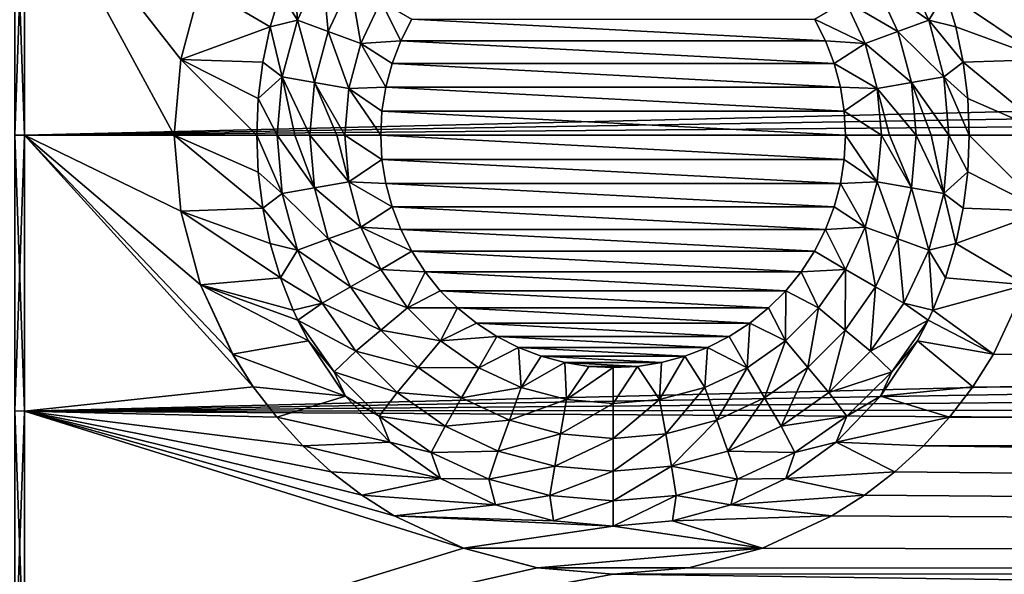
# Model space of a CAD drawing. Header units: metres. Extents: x -147 to 182, y -23 to 81.
# Tile 20 of 212: x -113 to -103, y -4 to 1. Entities that reach past the tile are written whole.
import ezdxf

# ---------------------------------------------------------------- set-up
doc = ezdxf.new("R2010")
doc.units = ezdxf.units.M
doc.layers.add('solid_ORA153_SW0001', color=7, linetype='CONTINUOUS')

msp = doc.modelspace()

# ---------------------------------------------------------------- linework, layer by layer
at = {"layer": 'solid_ORA153_SW0001'}
for points in [[(-112.792435, 2.668442, -22.829985), (-112.699997, 2.670137, -22.844482), (-112.699997, 0, -23)], [(-112.792435, 0, 22.985405), (-112.699997, 0, 23), (-112.699997, 2.670137, 22.844482)], [(-112.792435, 2.668442, 22.829985), (-112.792435, 0, 22.985405), (-112.699997, 2.670137, 22.844482)], [(-112.699997, 2.670137, -22.844482), (-111.25, 0, -23), (-112.699997, 0, -23)], [(-5.08602, 2.573394, 22.855583), (-112.699997, 2.670137, 22.844482), (-112.699997, 0, 23)], [(-111.186172, 0.733774, -22.988293), (-111.25, 0, -23), (-112.699997, 2.670137, -22.844482)], [(-110.996025, 1.447155, -22.954428), (-111.186172, 0.733774, -22.988293), (-112.699997, 2.670137, -22.844482)], [(-112.792435, 2.668442, -22.829985), (-112.699997, 0, -23), (-112.792435, 0, -22.985405)], [(-5.425524, 1.747491, 22.933519), (-5.08602, 2.573394, 22.855583), (-112.699997, 0, 23)], [(-5.631125, 0.883378, 22.98303), (-5.425524, 1.747491, 22.933519), (-112.699997, 0, 23)], [(-110.22084, 1.379994, -22.658012), (-110.096657, 1.694881, -22.636637), (-110.056694, 1.112546, -22.830393)], [(-110.096657, 1.694881, -22.636637), (-109.817062, 1.626433, -22.830393), (-110.056694, 1.112546, -22.830393)], [(-109.758942, 1.004173, -22.97867), (-110.056694, 1.112546, -22.830393), (-109.817062, 1.626433, -22.830393)], [(-109.542656, 1.468002, -22.97867), (-109.758942, 1.004173, -22.97867), (-109.817062, 1.626433, -22.830393)], [(-104.457344, 1.468002, -22.97867), (-104.182938, 1.626433, -22.830393), (-103.943306, 1.112546, -22.830393)], [(-103.77916, 1.379999, -22.658012), (-103.943306, 1.112546, -22.830393), (-104.182938, 1.626433, -22.830393)], [(-110.996086, 1.447, -22.653833), (-111.186211, 0.73357, -22.688141), (-111.186172, 0.733774, -22.988293)], [(-110.319672, 1.049825, -22.675711), (-111.186211, 0.73357, -22.688141), (-110.996086, 1.447, -22.653833)], [(-110.996086, 1.447, -22.653833), (-111.186172, 0.733774, -22.988293), (-110.996025, 1.447155, -22.954428)], [(-110.319672, 1.049825, -22.675711), (-110.996086, 1.447, -22.653833), (-110.22084, 1.379994, -22.658012)], [(-109.441467, 0.888621, -23.069464), (-109.758942, 1.004173, -22.97867), (-109.542656, 1.468002, -22.97867)], [(-109.250069, 1.299077, -23.069464), (-109.441467, 0.888621, -23.069464), (-109.542656, 1.468002, -22.97867)], [(-104.749931, 1.299077, -23.069464), (-104.457344, 1.468002, -22.97867), (-104.241058, 1.004173, -22.97867)], [(-104.241058, 1.004173, -22.97867), (-104.457344, 1.468002, -22.97867), (-103.943306, 1.112546, -22.830393)], [(-103.77916, 1.379999, -22.658012), (-103.003906, 1.446967, -22.653835), (-102.813782, 0.733546, -22.688141)], [(-110.319672, 1.049825, -22.675711), (-110.22084, 1.379994, -22.658012), (-110.056694, 1.112546, -22.830393)], [(-103.77916, 1.379999, -22.658012), (-103.680328, 1.049822, -22.675711), (-103.943306, 1.112546, -22.830393)], [(-103.77916, 1.379999, -22.658012), (-102.813782, 0.733546, -22.688141), (-103.680328, 1.049822, -22.675711)], [(-109.250069, 1.299077, -23.069464), (-109.056038, 0.913895, -23.1), (-109.441467, 0.888621, -23.069464)], [(-109.250069, 1.299077, -23.069464), (-108.949219, 1.123844, -23.1), (-109.056038, 0.913895, -23.1)], [(-104.558533, 0.888621, -23.069464), (-105.050781, 1.123844, -23.1), (-104.749931, 1.299077, -23.069464)], [(-104.558533, 0.888621, -23.069464), (-104.749931, 1.299077, -23.069464), (-104.241058, 1.004173, -22.97867)], [(-110.391571, 0.707408, -22.688974), (-111.186211, 0.73357, -22.688141), (-110.319672, 1.049825, -22.675711)], [(-110.391571, 0.707408, -22.688974), (-110.319672, 1.049825, -22.675711), (-110.203445, 0.564854, -22.830393)], [(-110.319672, 1.049825, -22.675711), (-110.056694, 1.112546, -22.830393), (-110.203445, 0.564854, -22.830393)], [(-109.891403, 0.509832, -22.97867), (-110.203445, 0.564854, -22.830393), (-110.056694, 1.112546, -22.830393)], [(-109.758942, 1.004173, -22.97867), (-109.891403, 0.509832, -22.97867), (-110.056694, 1.112546, -22.830393)], [(-109.056038, 0.913895, -23.1), (-108.949219, 1.123844, -23.1), (-104.943962, 0.913895, -23.1)], [(-108.949219, 1.123844, -23.1), (-105.050781, 1.123844, -23.1), (-104.943962, 0.913895, -23.1)], [(-104.558533, 0.888621, -23.069464), (-104.943962, 0.913895, -23.1), (-105.050781, 1.123844, -23.1)], [(-104.241058, 1.004173, -22.97867), (-103.943306, 1.112546, -22.830393), (-103.796555, 0.564854, -22.830393)], [(-103.608429, 0.707418, -22.688972), (-103.796555, 0.564854, -22.830393), (-103.943306, 1.112546, -22.830393)], [(-103.680328, 1.049822, -22.675711), (-103.608429, 0.707418, -22.688972), (-103.943306, 1.112546, -22.830393)], [(-103.680328, 1.049822, -22.675711), (-102.813782, 0.733546, -22.688141), (-103.608429, 0.707418, -22.688972)], [(-109.558685, 0.451165, -23.069464), (-109.891403, 0.509832, -22.97867), (-109.758942, 1.004173, -22.97867)], [(-109.441467, 0.888621, -23.069464), (-109.558685, 0.451165, -23.069464), (-109.758942, 1.004173, -22.97867)], [(-104.558533, 0.888621, -23.069464), (-104.241058, 1.004173, -22.97867), (-104.108597, 0.509832, -22.97867)], [(-104.108597, 0.509832, -22.97867), (-104.241058, 1.004173, -22.97867), (-103.796555, 0.564854, -22.830393)], [(-5.631125, 0.883378, 22.98303), (-112.699997, 0, 23), (-5.7, 0, 23)], [(-109.441467, 0.888621, -23.069464), (-109.201195, 0.466077, -23.1), (-109.558685, 0.451165, -23.069464)], [(-109.441467, 0.888621, -23.069464), (-109.056038, 0.913895, -23.1), (-109.140327, 0.693896, -23.1)], [(-109.441467, 0.888621, -23.069464), (-109.140327, 0.693896, -23.1), (-109.201195, 0.466077, -23.1)], [(-109.140327, 0.693896, -23.1), (-109.056038, 0.913895, -23.1), (-104.859673, 0.693896, -23.1)], [(-109.056038, 0.913895, -23.1), (-104.943962, 0.913895, -23.1), (-104.859673, 0.693896, -23.1)], [(-104.558533, 0.888621, -23.069464), (-104.859673, 0.693896, -23.1), (-104.943962, 0.913895, -23.1)], [(-104.441315, 0.451165, -23.069464), (-104.859673, 0.693896, -23.1), (-104.558533, 0.888621, -23.069464)], [(-104.441315, 0.451165, -23.069464), (-104.558533, 0.888621, -23.069464), (-104.108597, 0.509832, -22.97867)], [(-111.25, 0, -22.850048), (-111.25, 0, -23), (-111.186172, 0.733774, -22.988293)], [(-111.186211, 0.73357, -22.688141), (-111.25, 0, -22.699999), (-111.186172, 0.733774, -22.988293)], [(-111.25, 0, -22.850048), (-111.186172, 0.733774, -22.988293), (-111.25, 0, -22.699999)], [(-110.450005, 0, -22.699999), (-111.25, 0, -22.699999), (-111.186211, 0.73357, -22.688141)], [(-110.435303, 0.356153, -22.697205), (-110.450005, 0, -22.699999), (-111.186211, 0.73357, -22.688141)], [(-110.435303, 0.356153, -22.697205), (-111.186211, 0.73357, -22.688141), (-110.391571, 0.707408, -22.688974)], [(-110.435303, 0.356153, -22.697205), (-110.391571, 0.707408, -22.688974), (-110.203445, 0.564854, -22.830393)], [(-109.201195, 0.466077, -23.1), (-109.140327, 0.693896, -23.1), (-104.798805, 0.466077, -23.1)], [(-109.140327, 0.693896, -23.1), (-104.859673, 0.693896, -23.1), (-104.798805, 0.466077, -23.1)], [(-104.441315, 0.451165, -23.069464), (-104.798805, 0.466077, -23.1), (-104.859673, 0.693896, -23.1)], [(-103.608429, 0.707418, -22.688972), (-103.564697, 0.356181, -22.697205), (-103.796555, 0.564854, -22.830393)], [(-103.608429, 0.707418, -22.688972), (-102.813782, 0.733546, -22.688141), (-102.75, 0, -22.699999)], [(-103.608429, 0.707418, -22.688972), (-102.75, 0, -22.699999), (-103.564697, 0.356181, -22.697205)], [(-110.435303, 0.356153, -22.697205), (-110.203445, 0.564854, -22.830393), (-110.252869, 0, -22.830393)], [(-110.203445, 0.564854, -22.830393), (-110.081924, 0, -22.918764), (-110.252869, 0, -22.830393)], [(-110.203445, 0.564854, -22.830393), (-109.936005, 0, -22.97867), (-110.081924, 0, -22.918764)], [(-109.891403, 0.509832, -22.97867), (-109.936005, 0, -22.97867), (-110.203445, 0.564854, -22.830393)], [(-109.891403, 0.509832, -22.97867), (-109.67572, 0, -23.054165), (-109.936005, 0, -22.97867)], [(-109.891403, 0.509832, -22.97867), (-109.598152, 0, -23.069464), (-109.67572, 0, -23.054165)], [(-109.558685, 0.451165, -23.069464), (-109.598152, 0, -23.069464), (-109.891403, 0.509832, -22.97867)], [(-104.441315, 0.451165, -23.069464), (-104.108597, 0.509832, -22.97867), (-104.063995, 0, -22.97867)], [(-104.108597, 0.509832, -22.97867), (-103.796555, 0.564854, -22.830393), (-103.747131, 0, -22.830393)], [(-104.108597, 0.509832, -22.97867), (-103.747131, 0, -22.830393), (-103.918076, 0, -22.918764)], [(-104.108597, 0.509832, -22.97867), (-103.918076, 0, -22.918764), (-104.063995, 0, -22.97867)], [(-103.796555, 0.564854, -22.830393), (-103.549995, 0, -22.699999), (-103.747131, 0, -22.830393)], [(-103.564697, 0.356181, -22.697205), (-103.549995, 0, -22.699999), (-103.796555, 0.564854, -22.830393)], [(-109.558685, 0.451165, -23.069464), (-109.25, 0, -23.1), (-109.598152, 0, -23.069464)], [(-109.558685, 0.451165, -23.069464), (-109.201195, 0.466077, -23.1), (-109.237831, 0.233623, -23.1)], [(-109.558685, 0.451165, -23.069464), (-109.237831, 0.233623, -23.1), (-109.25, 0, -23.1)], [(-109.237831, 0.233623, -23.1), (-109.201195, 0.466077, -23.1), (-104.762169, 0.233623, -23.1)], [(-109.201195, 0.466077, -23.1), (-104.798805, 0.466077, -23.1), (-104.762169, 0.233623, -23.1)], [(-104.441315, 0.451165, -23.069464), (-104.762169, 0.233623, -23.1), (-104.798805, 0.466077, -23.1)], [(-104.441315, 0.451165, -23.069464), (-104.401848, 0, -23.069464), (-104.762169, 0.233623, -23.1)], [(-104.441315, 0.451165, -23.069464), (-104.063995, 0, -22.97867), (-104.32428, 0, -23.054165)], [(-104.441315, 0.451165, -23.069464), (-104.32428, 0, -23.054165), (-104.401848, 0, -23.069464)], [(-110.435303, 0.356153, -22.697205), (-110.252869, 0, -22.830393), (-110.450005, 0, -22.699999)], [(-103.564697, 0.356181, -22.697205), (-102.75, 0, -22.699999), (-103.549995, 0, -22.699999)], [(-109.237831, 0.233623, -23.1), (-104.75, 0, -23.1), (-109.25, 0, -23.1)], [(-109.237831, 0.233623, -23.1), (-104.762169, 0.233623, -23.1), (-104.75, 0, -23.1)], [(-104.762169, 0.233623, -23.1), (-104.401848, 0, -23.069464), (-104.75, 0, -23.1)], [(-112.792435, 0, -22.985405), (-112.699997, 0, -23), (-112.699997, -2.670137, -22.844482)], [(-112.792435, 0, -22.985405), (-112.699997, -2.670137, -22.844482), (-112.792435, -2.668442, -22.829985)], [(-110.483994, -2.433987, -22.870848), (-112.699997, -2.670137, -22.844482), (-112.699997, 0, -23)], [(-110.68354, -2.119931, -22.902094), (-110.483994, -2.433987, -22.870848), (-112.699997, 0, -23)], [(-110.996017, -1.447175, -22.954426), (-110.68354, -2.119931, -22.902094), (-112.699997, 0, -23)], [(-111.186165, -0.733786, -22.988293), (-110.996017, -1.447175, -22.954426), (-112.699997, 0, -23)], [(-111.25, 0, -23), (-111.186165, -0.733786, -22.988293), (-112.699997, 0, -23)], [(-111.186218, -0.733553, -22.688141), (-111.186165, -0.733786, -22.988293), (-111.25, 0, -23)], [(-111.186218, -0.733553, -22.688141), (-111.25, 0, -23), (-111.25, 0, -22.850048)], [(-111.186218, -0.733553, -22.688141), (-111.25, 0, -22.850048), (-111.25, 0, -22.699999)], [(-110.391617, -0.707122, -22.688982), (-111.186218, -0.733553, -22.688141), (-111.25, 0, -22.699999)], [(-110.435318, -0.356021, -22.697206), (-111.25, 0, -22.699999), (-110.450005, 0, -22.699999)], [(-110.391617, -0.707122, -22.688982), (-111.25, 0, -22.699999), (-110.435318, -0.356021, -22.697206)], [(-109.25, 0, -23.1), (-109.237831, -0.233623, -23.1), (-109.598152, 0, -23.069464)], [(-109.25, 0, -23.1), (-104.75, 0, -23.1), (-104.762169, -0.233623, -23.1)], [(-109.25, 0, -23.1), (-104.762169, -0.233623, -23.1), (-109.237831, -0.233623, -23.1)], [(-104.762169, -0.233623, -23.1), (-104.75, 0, -23.1), (-104.441315, -0.451165, -23.069464)], [(-104.75, 0, -23.1), (-104.401848, 0, -23.069464), (-104.441315, -0.451165, -23.069464)], [(-104.441315, -0.451165, -23.069464), (-104.401848, 0, -23.069464), (-104.108597, -0.509832, -22.97867)], [(-104.401848, 0, -23.069464), (-104.32428, 0, -23.054165), (-104.108597, -0.509832, -22.97867)], [(-104.32428, 0, -23.054165), (-104.063995, 0, -22.97867), (-104.108597, -0.509832, -22.97867)], [(-104.108597, -0.509832, -22.97867), (-104.063995, 0, -22.97867), (-103.796555, -0.564854, -22.830393)], [(-104.063995, 0, -22.97867), (-103.918076, 0, -22.918764), (-103.796555, -0.564854, -22.830393)], [(-103.918076, 0, -22.918764), (-103.747131, 0, -22.830393), (-103.796555, -0.564854, -22.830393)], [(-103.564682, -0.355985, -22.697206), (-103.796555, -0.564854, -22.830393), (-103.747131, 0, -22.830393)], [(-103.564682, -0.355985, -22.697206), (-103.747131, 0, -22.830393), (-103.549995, 0, -22.699999)], [(-103.549995, 0, -22.699999), (-102.75, 0, -22.699999), (-102.813789, -0.733569, -22.688141)], [(-112.792435, -2.668442, 22.829985), (-112.699997, -2.670137, 22.844482), (-112.699997, 0, 23)], [(-112.792435, -2.668442, 22.829985), (-112.699997, 0, 23), (-112.792435, 0, 22.985405)], [(-5.7, 0, 23), (-112.699997, 0, 23), (-112.699997, -2.670137, 22.844482)], [(-5.63121, -0.882833, 22.983051), (-5.7, 0, 23), (-112.699997, -2.670137, 22.844482)], [(-110.450005, 0, -22.699999), (-110.252869, 0, -22.830393), (-110.203445, -0.564854, -22.830393)], [(-110.435318, -0.356021, -22.697206), (-110.450005, 0, -22.699999), (-110.203445, -0.564854, -22.830393)], [(-109.891403, -0.509832, -22.97867), (-110.203445, -0.564854, -22.830393), (-110.252869, 0, -22.830393)], [(-110.081924, 0, -22.918764), (-109.891403, -0.509832, -22.97867), (-110.252869, 0, -22.830393)], [(-110.081924, 0, -22.918764), (-109.936005, 0, -22.97867), (-109.891403, -0.509832, -22.97867)], [(-109.558685, -0.451165, -23.069464), (-109.891403, -0.509832, -22.97867), (-109.936005, 0, -22.97867)], [(-109.67572, 0, -23.054165), (-109.558685, -0.451165, -23.069464), (-109.936005, 0, -22.97867)], [(-109.67572, 0, -23.054165), (-109.598152, 0, -23.069464), (-109.558685, -0.451165, -23.069464)], [(-109.237831, -0.233623, -23.1), (-109.558685, -0.451165, -23.069464), (-109.598152, 0, -23.069464)], [(-103.564682, -0.355985, -22.697206), (-103.549995, 0, -22.699999), (-102.813789, -0.733569, -22.688141)], [(-109.237831, -0.233623, -23.1), (-109.201195, -0.466077, -23.1), (-109.558685, -0.451165, -23.069464)], [(-109.237831, -0.233623, -23.1), (-104.762169, -0.233623, -23.1), (-104.798805, -0.466077, -23.1)], [(-109.237831, -0.233623, -23.1), (-104.798805, -0.466077, -23.1), (-109.201195, -0.466077, -23.1)], [(-104.798805, -0.466077, -23.1), (-104.762169, -0.233623, -23.1), (-104.441315, -0.451165, -23.069464)], [(-110.391617, -0.707122, -22.688982), (-110.435318, -0.356021, -22.697206), (-110.203445, -0.564854, -22.830393)], [(-103.564682, -0.355985, -22.697206), (-103.608383, -0.707115, -22.688982), (-103.796555, -0.564854, -22.830393)], [(-103.564682, -0.355985, -22.697206), (-102.813789, -0.733569, -22.688141), (-103.608383, -0.707115, -22.688982)], [(-109.558685, -0.451165, -23.069464), (-109.441467, -0.888621, -23.069464), (-109.891403, -0.509832, -22.97867)], [(-109.140327, -0.693896, -23.1), (-109.441467, -0.888621, -23.069464), (-109.558685, -0.451165, -23.069464)], [(-109.201195, -0.466077, -23.1), (-109.140327, -0.693896, -23.1), (-109.558685, -0.451165, -23.069464)], [(-109.201195, -0.466077, -23.1), (-104.798805, -0.466077, -23.1), (-104.859673, -0.693896, -23.1)], [(-109.201195, -0.466077, -23.1), (-104.859673, -0.693896, -23.1), (-109.140327, -0.693896, -23.1)], [(-104.859673, -0.693896, -23.1), (-104.798805, -0.466077, -23.1), (-104.558533, -0.888621, -23.069464)], [(-104.798805, -0.466077, -23.1), (-104.441315, -0.451165, -23.069464), (-104.558533, -0.888621, -23.069464)], [(-104.558533, -0.888621, -23.069464), (-104.441315, -0.451165, -23.069464), (-104.241058, -1.004173, -22.97867)], [(-104.441315, -0.451165, -23.069464), (-104.108597, -0.509832, -22.97867), (-104.241058, -1.004173, -22.97867)], [(-110.391617, -0.707122, -22.688982), (-110.203445, -0.564854, -22.830393), (-110.056694, -1.112546, -22.830393)], [(-109.891403, -0.509832, -22.97867), (-109.758942, -1.004173, -22.97867), (-110.203445, -0.564854, -22.830393)], [(-109.758942, -1.004173, -22.97867), (-110.056694, -1.112546, -22.830393), (-110.203445, -0.564854, -22.830393)], [(-109.441467, -0.888621, -23.069464), (-109.758942, -1.004173, -22.97867), (-109.891403, -0.509832, -22.97867)], [(-104.241058, -1.004173, -22.97867), (-104.108597, -0.509832, -22.97867), (-103.943306, -1.112546, -22.830393)], [(-104.108597, -0.509832, -22.97867), (-103.796555, -0.564854, -22.830393), (-103.943306, -1.112546, -22.830393)], [(-103.680244, -1.049501, -22.675724), (-103.943306, -1.112546, -22.830393), (-103.796555, -0.564854, -22.830393)], [(-103.608383, -0.707115, -22.688982), (-103.680244, -1.049501, -22.675724), (-103.796555, -0.564854, -22.830393)], [(-110.319756, -1.049484, -22.675726), (-111.186218, -0.733553, -22.688141), (-110.391617, -0.707122, -22.688982)], [(-111.186218, -0.733553, -22.688141), (-110.996094, -1.446972, -22.653835), (-111.186165, -0.733786, -22.988293)], [(-110.220947, -1.379694, -22.658031), (-110.996094, -1.446972, -22.653835), (-111.186218, -0.733553, -22.688141)], [(-110.220947, -1.379694, -22.658031), (-111.186218, -0.733553, -22.688141), (-110.319756, -1.049484, -22.675726)], [(-110.996094, -1.446972, -22.653835), (-110.996017, -1.447175, -22.954426), (-111.186165, -0.733786, -22.988293)], [(-110.319756, -1.049484, -22.675726), (-110.391617, -0.707122, -22.688982), (-110.056694, -1.112546, -22.830393)], [(-109.140327, -0.693896, -23.1), (-109.056038, -0.913895, -23.1), (-109.441467, -0.888621, -23.069464)], [(-109.140327, -0.693896, -23.1), (-104.859673, -0.693896, -23.1), (-104.943962, -0.913895, -23.1)], [(-109.140327, -0.693896, -23.1), (-104.943962, -0.913895, -23.1), (-109.056038, -0.913895, -23.1)], [(-104.943962, -0.913895, -23.1), (-104.859673, -0.693896, -23.1), (-104.558533, -0.888621, -23.069464)], [(-103.608383, -0.707115, -22.688982), (-102.813789, -0.733569, -22.688141), (-103.680244, -1.049501, -22.675724)], [(-103.680244, -1.049501, -22.675724), (-102.813789, -0.733569, -22.688141), (-103.003914, -1.446999, -22.653833)], [(-5.425364, -1.747994, 22.933479), (-5.63121, -0.882833, 22.983051), (-112.699997, -2.670137, 22.844482)], [(-109.441467, -0.888621, -23.069464), (-109.250069, -1.299077, -23.069464), (-109.758942, -1.004173, -22.97867)], [(-108.949219, -1.123844, -23.1), (-109.250069, -1.299077, -23.069464), (-109.441467, -0.888621, -23.069464)], [(-109.056038, -0.913895, -23.1), (-108.949219, -1.123844, -23.1), (-109.441467, -0.888621, -23.069464)], [(-109.056038, -0.913895, -23.1), (-104.943962, -0.913895, -23.1), (-105.050781, -1.123844, -23.1)], [(-109.056038, -0.913895, -23.1), (-105.050781, -1.123844, -23.1), (-108.949219, -1.123844, -23.1)], [(-105.050781, -1.123844, -23.1), (-104.943962, -0.913895, -23.1), (-104.749931, -1.299077, -23.069464)], [(-104.943962, -0.913895, -23.1), (-104.558533, -0.888621, -23.069464), (-104.749931, -1.299077, -23.069464)], [(-104.749931, -1.299077, -23.069464), (-104.558533, -0.888621, -23.069464), (-104.457344, -1.468002, -22.97867)], [(-104.558533, -0.888621, -23.069464), (-104.241058, -1.004173, -22.97867), (-104.457344, -1.468002, -22.97867)], [(-109.758942, -1.004173, -22.97867), (-109.542656, -1.468002, -22.97867), (-110.056694, -1.112546, -22.830393)], [(-109.250069, -1.299077, -23.069464), (-109.542656, -1.468002, -22.97867), (-109.758942, -1.004173, -22.97867)], [(-104.457344, -1.468002, -22.97867), (-104.241058, -1.004173, -22.97867), (-104.182938, -1.626433, -22.830393)], [(-104.241058, -1.004173, -22.97867), (-103.943306, -1.112546, -22.830393), (-104.182938, -1.626433, -22.830393)], [(-110.220947, -1.379694, -22.658031), (-110.319756, -1.049484, -22.675726), (-110.056694, -1.112546, -22.830393)], [(-110.220947, -1.379694, -22.658031), (-110.056694, -1.112546, -22.830393), (-109.817062, -1.626433, -22.830393)], [(-109.542656, -1.468002, -22.97867), (-109.817062, -1.626433, -22.830393), (-110.056694, -1.112546, -22.830393)], [(-108.949219, -1.123844, -23.1), (-108.820969, -1.32158, -23.1), (-109.250069, -1.299077, -23.069464)], [(-108.949219, -1.123844, -23.1), (-105.050781, -1.123844, -23.1), (-105.179031, -1.32158, -23.1)], [(-108.949219, -1.123844, -23.1), (-105.179031, -1.32158, -23.1), (-108.820969, -1.32158, -23.1)], [(-105.179031, -1.32158, -23.1), (-105.050781, -1.123844, -23.1), (-104.749931, -1.299077, -23.069464)], [(-103.903229, -1.694626, -22.636656), (-104.182938, -1.626433, -22.830393), (-103.943306, -1.112546, -22.830393)], [(-103.680244, -1.049501, -22.675724), (-103.77906, -1.379704, -22.658031), (-103.943306, -1.112546, -22.830393)], [(-103.77906, -1.379704, -22.658031), (-103.903229, -1.694626, -22.636656), (-103.943306, -1.112546, -22.830393)], [(-103.680244, -1.049501, -22.675724), (-103.003914, -1.446999, -22.653833), (-103.77906, -1.379704, -22.658031)], [(-109.250069, -1.299077, -23.069464), (-108.990303, -1.670061, -23.069464), (-109.542656, -1.468002, -22.97867)], [(-108.820969, -1.32158, -23.1), (-108.990303, -1.670061, -23.069464), (-109.250069, -1.299077, -23.069464)], [(-108.820969, -1.32158, -23.1), (-108.672775, -1.50477, -23.1), (-108.990303, -1.670061, -23.069464)], [(-108.820969, -1.32158, -23.1), (-105.179031, -1.32158, -23.1), (-105.327225, -1.50477, -23.1)], [(-108.820969, -1.32158, -23.1), (-105.327225, -1.50477, -23.1), (-108.672775, -1.50477, -23.1)], [(-105.327225, -1.50477, -23.1), (-105.179031, -1.32158, -23.1), (-105.009697, -1.670061, -23.069464)], [(-105.179031, -1.32158, -23.1), (-104.749931, -1.299077, -23.069464), (-105.009697, -1.670061, -23.069464)], [(-105.009697, -1.670061, -23.069464), (-104.749931, -1.299077, -23.069464), (-104.750893, -1.887227, -22.97867)], [(-104.749931, -1.299077, -23.069464), (-104.457344, -1.468002, -22.97867), (-104.750893, -1.887227, -22.97867)], [(-110.096764, -1.694638, -22.636656), (-110.996094, -1.446972, -22.653835), (-110.220947, -1.379694, -22.658031)], [(-110.096764, -1.694638, -22.636656), (-110.220947, -1.379694, -22.658031), (-109.817062, -1.626433, -22.830393)], [(-103.77906, -1.379704, -22.658031), (-103.003914, -1.446999, -22.653833), (-103.903229, -1.694626, -22.636656)], [(-110.996094, -1.446972, -22.653835), (-110.683769, -2.119515, -22.60083), (-110.996017, -1.447175, -22.954426)], [(-109.949181, -1.991477, -22.612474), (-110.683769, -2.119515, -22.60083), (-110.996094, -1.446972, -22.653835)], [(-110.053093, -1.789356, -22.629364), (-110.996094, -1.446972, -22.653835), (-110.096764, -1.694638, -22.636656)], [(-109.949181, -1.991477, -22.612474), (-110.996094, -1.446972, -22.653835), (-110.053093, -1.789356, -22.629364)], [(-110.683769, -2.119515, -22.60083), (-110.68354, -2.119931, -22.902094), (-110.996017, -1.447175, -22.954426)], [(-109.542656, -1.468002, -22.97867), (-109.249107, -1.887227, -22.97867), (-109.817062, -1.626433, -22.830393)], [(-108.990303, -1.670061, -23.069464), (-109.249107, -1.887227, -22.97867), (-109.542656, -1.468002, -22.97867)], [(-108.672775, -1.50477, -23.1), (-108.506226, -1.671458, -23.1), (-108.990303, -1.670061, -23.069464)], [(-108.672775, -1.50477, -23.1), (-105.327225, -1.50477, -23.1), (-105.493774, -1.671458, -23.1)], [(-108.672775, -1.50477, -23.1), (-105.493774, -1.671458, -23.1), (-108.506226, -1.671458, -23.1)], [(-105.493774, -1.671458, -23.1), (-105.327225, -1.50477, -23.1), (-105.329941, -1.990301, -23.069464)], [(-105.327225, -1.50477, -23.1), (-105.009697, -1.670061, -23.069464), (-105.329941, -1.990301, -23.069464)], [(-104.750893, -1.887227, -22.97867), (-104.457344, -1.468002, -22.97867), (-104.508163, -2.090902, -22.830393)], [(-104.457344, -1.468002, -22.97867), (-104.182938, -1.626433, -22.830393), (-104.508163, -2.090902, -22.830393)], [(-103.903229, -1.694626, -22.636656), (-103.003914, -1.446999, -22.653833), (-103.316261, -2.11957, -22.600826)], [(-103.316437, -2.119885, -22.902098), (-103.003967, -1.447151, -22.954428), (-11.919845, -2.824909, -22.825861)], [(-103.316261, -2.11957, -22.600826), (-103.003967, -1.447151, -22.954428), (-103.316437, -2.119885, -22.902098)], [(-103.316261, -2.11957, -22.600826), (-103.003914, -1.446999, -22.653833), (-103.003967, -1.447151, -22.954428)], [(-110.053093, -1.789356, -22.629364), (-110.096764, -1.694638, -22.636656), (-109.817062, -1.626433, -22.830393)], [(-110.053093, -1.789356, -22.629364), (-109.817062, -1.626433, -22.830393), (-109.491837, -2.090902, -22.830393)], [(-109.249107, -1.887227, -22.97867), (-109.491837, -2.090902, -22.830393), (-109.817062, -1.626433, -22.830393)], [(-108.990303, -1.670061, -23.069464), (-108.670059, -1.990301, -23.069464), (-109.249107, -1.887227, -22.97867)], [(-108.506226, -1.671458, -23.1), (-108.670059, -1.990301, -23.069464), (-108.990303, -1.670061, -23.069464)], [(-108.506226, -1.671458, -23.1), (-108.323135, -1.819837, -23.1), (-108.670059, -1.990301, -23.069464)], [(-108.506226, -1.671458, -23.1), (-105.493774, -1.671458, -23.1), (-105.676865, -1.819837, -23.1)], [(-108.506226, -1.671458, -23.1), (-105.676865, -1.819837, -23.1), (-108.323135, -1.819837, -23.1)], [(-105.676865, -1.819837, -23.1), (-105.493774, -1.671458, -23.1), (-105.329941, -1.990301, -23.069464)], [(-105.329941, -1.990301, -23.069464), (-105.009697, -1.670061, -23.069464), (-105.11277, -2.24911, -22.97867)], [(-105.009697, -1.670061, -23.069464), (-104.750893, -1.887227, -22.97867), (-105.11277, -2.24911, -22.97867)], [(-103.946907, -1.789354, -22.629366), (-104.508163, -2.090902, -22.830393), (-104.182938, -1.626433, -22.830393)], [(-103.903229, -1.694626, -22.636656), (-103.946907, -1.789354, -22.629366), (-104.182938, -1.626433, -22.830393)], [(-103.903229, -1.694626, -22.636656), (-103.316261, -2.11957, -22.600826), (-103.946907, -1.789354, -22.629366)], [(-5.084545, -2.576317, 22.855253), (-5.425364, -1.747994, 22.933479), (-112.699997, -2.670137, 22.844482)], [(-109.699257, -2.288848, -22.629173), (-110.053093, -1.789356, -22.629364), (-109.491837, -2.090902, -22.830393)], [(-109.949181, -1.991477, -22.612474), (-110.053093, -1.789356, -22.629364), (-109.699257, -2.288848, -22.629173)], [(-103.946907, -1.789354, -22.629366), (-104.300743, -2.288849, -22.629173), (-104.508163, -2.090902, -22.830393)], [(-104.050789, -1.991434, -22.612478), (-104.300743, -2.288849, -22.629173), (-103.946907, -1.789354, -22.629366)], [(-104.050789, -1.991434, -22.612478), (-103.946907, -1.789354, -22.629366), (-103.316261, -2.11957, -22.600826)], [(-109.249107, -1.887227, -22.97867), (-108.88723, -2.24911, -22.97867), (-109.491837, -2.090902, -22.830393)], [(-108.670059, -1.990301, -23.069464), (-108.88723, -2.24911, -22.97867), (-109.249107, -1.887227, -22.97867)], [(-108.323135, -1.819837, -23.1), (-108.125565, -1.948233, -23.1), (-108.670059, -1.990301, -23.069464)], [(-108.323135, -1.819837, -23.1), (-105.676865, -1.819837, -23.1), (-105.874435, -1.948233, -23.1)], [(-108.323135, -1.819837, -23.1), (-105.874435, -1.948233, -23.1), (-108.125565, -1.948233, -23.1)], [(-105.874435, -1.948233, -23.1), (-105.676865, -1.819837, -23.1), (-105.70092, -2.250067, -23.069464)], [(-105.676865, -1.819837, -23.1), (-105.329941, -1.990301, -23.069464), (-105.70092, -2.250067, -23.069464)], [(-105.11277, -2.24911, -22.97867), (-104.750893, -1.887227, -22.97867), (-104.909096, -2.49184, -22.830393)], [(-104.750893, -1.887227, -22.97867), (-104.508163, -2.090902, -22.830393), (-104.909096, -2.49184, -22.830393)], [(-109.591263, -2.524601, -22.559174), (-110.683769, -2.119515, -22.60083), (-109.949181, -1.991477, -22.612474)], [(-109.591263, -2.524601, -22.559174), (-109.949181, -1.991477, -22.612474), (-109.699257, -2.288848, -22.629173)], [(-108.670059, -1.990301, -23.069464), (-108.29908, -2.250067, -23.069464), (-108.88723, -2.24911, -22.97867)], [(-108.125565, -1.948233, -23.1), (-108.29908, -2.250067, -23.069464), (-108.670059, -1.990301, -23.069464)], [(-108.125565, -1.948233, -23.1), (-107.915649, -2.055258, -23.1), (-108.29908, -2.250067, -23.069464)], [(-108.125565, -1.948233, -23.1), (-105.874435, -1.948233, -23.1), (-106.084351, -2.055258, -23.1)], [(-108.125565, -1.948233, -23.1), (-106.084351, -2.055258, -23.1), (-107.915649, -2.055258, -23.1)], [(-106.084351, -2.055258, -23.1), (-105.874435, -1.948233, -23.1), (-105.70092, -2.250067, -23.069464)], [(-105.70092, -2.250067, -23.069464), (-105.329941, -1.990301, -23.069464), (-105.531998, -2.542654, -22.97867)], [(-105.329941, -1.990301, -23.069464), (-105.11277, -2.24911, -22.97867), (-105.531998, -2.542654, -22.97867)], [(-104.408707, -2.524562, -22.559179), (-104.050789, -1.991434, -22.612478), (-103.516052, -2.434048, -22.569115)], [(-104.408707, -2.524562, -22.559179), (-104.300743, -2.288849, -22.629173), (-104.050789, -1.991434, -22.612478)], [(-104.050789, -1.991434, -22.612478), (-103.316261, -2.11957, -22.600826), (-103.516052, -2.434048, -22.569115)], [(-109.699257, -2.288848, -22.629173), (-109.491837, -2.090902, -22.830393), (-109.090904, -2.49184, -22.830393)], [(-108.88723, -2.24911, -22.97867), (-109.090904, -2.49184, -22.830393), (-109.491837, -2.090902, -22.830393)], [(-107.915649, -2.055258, -23.1), (-107.888618, -2.441466, -23.069464), (-108.29908, -2.250067, -23.069464)], [(-107.915649, -2.055258, -23.1), (-107.695648, -2.139758, -23.1), (-107.888618, -2.441466, -23.069464)], [(-107.915649, -2.055258, -23.1), (-106.084351, -2.055258, -23.1), (-106.304352, -2.139758, -23.1)], [(-107.915649, -2.055258, -23.1), (-106.304352, -2.139758, -23.1), (-107.695648, -2.139758, -23.1)], [(-106.304352, -2.139758, -23.1), (-106.084351, -2.055258, -23.1), (-106.111382, -2.441466, -23.069464)], [(-106.084351, -2.055258, -23.1), (-105.70092, -2.250067, -23.069464), (-106.111382, -2.441466, -23.069464)], [(-104.300743, -2.288849, -22.629173), (-104.909096, -2.49184, -22.830393), (-104.508163, -2.090902, -22.830393)], [(-110.683769, -2.119515, -22.60083), (-110.483978, -2.434008, -22.56912), (-110.68354, -2.119931, -22.902094)], [(-109.591263, -2.524601, -22.559174), (-110.483978, -2.434008, -22.56912), (-110.683769, -2.119515, -22.60083)], [(-110.483978, -2.434008, -22.56912), (-110.483994, -2.433987, -22.870848), (-110.68354, -2.119931, -22.902094)], [(-107.695648, -2.139758, -23.1), (-107.46804, -2.200781, -23.1), (-107.888618, -2.441466, -23.069464)], [(-107.695648, -2.139758, -23.1), (-106.304352, -2.139758, -23.1), (-106.53196, -2.200781, -23.1)], [(-107.695648, -2.139758, -23.1), (-106.53196, -2.200781, -23.1), (-107.46804, -2.200781, -23.1)], [(-106.304352, -2.139758, -23.1), (-106.111382, -2.441466, -23.069464), (-106.548836, -2.558681, -23.069464)], [(-106.53196, -2.200781, -23.1), (-106.304352, -2.139758, -23.1), (-106.548836, -2.558681, -23.069464)], [(-103.516052, -2.434048, -22.569115), (-103.316261, -2.11957, -22.600826), (-103.515984, -2.433956, -22.870852)], [(-103.316261, -2.11957, -22.600826), (-103.316437, -2.119885, -22.902098), (-103.515984, -2.433956, -22.870852)], [(-103.515984, -2.433956, -22.870852), (-103.316437, -2.119885, -22.902098), (-11.919845, -2.824909, -22.825861)], [(-108.88723, -2.24911, -22.97867), (-108.468002, -2.542654, -22.97867), (-109.090904, -2.49184, -22.830393)], [(-108.29908, -2.250067, -23.069464), (-108.468002, -2.542654, -22.97867), (-108.88723, -2.24911, -22.97867)], [(-108.29908, -2.250067, -23.069464), (-107.888618, -2.441466, -23.069464), (-108.468002, -2.542654, -22.97867)], [(-107.46804, -2.200781, -23.1), (-107.451164, -2.558681, -23.069464), (-107.888618, -2.441466, -23.069464)], [(-107.46804, -2.200781, -23.1), (-107.235336, -2.237658, -23.1), (-107.451164, -2.558681, -23.069464)], [(-107.46804, -2.200781, -23.1), (-106.53196, -2.200781, -23.1), (-106.764664, -2.237658, -23.1)], [(-107.46804, -2.200781, -23.1), (-106.764664, -2.237658, -23.1), (-107.235336, -2.237658, -23.1)], [(-107.235336, -2.237658, -23.1), (-107, -2.249998, -23.1), (-107.451164, -2.558681, -23.069464)], [(-107, -2.249998, -23.1), (-107, -2.598153, -23.069464), (-107.451164, -2.558681, -23.069464)], [(-107.235336, -2.237658, -23.1), (-106.764664, -2.237658, -23.1), (-107, -2.249998, -23.1)], [(-106.764664, -2.237658, -23.1), (-106.548836, -2.558681, -23.069464), (-107, -2.598153, -23.069464)], [(-107, -2.249998, -23.1), (-106.764664, -2.237658, -23.1), (-107, -2.598153, -23.069464)], [(-106.764664, -2.237658, -23.1), (-106.53196, -2.200781, -23.1), (-106.548836, -2.558681, -23.069464)], [(-106.111382, -2.441466, -23.069464), (-105.70092, -2.250067, -23.069464), (-105.995827, -2.758942, -22.97867)], [(-105.70092, -2.250067, -23.069464), (-105.531998, -2.542654, -22.97867), (-105.995827, -2.758942, -22.97867)], [(-105.531998, -2.542654, -22.97867), (-105.11277, -2.24911, -22.97867), (-105.373566, -2.817064, -22.830393)], [(-105.11277, -2.24911, -22.97867), (-104.909096, -2.49184, -22.830393), (-105.373566, -2.817064, -22.830393)], [(-109.263611, -2.720456, -22.629173), (-109.699257, -2.288848, -22.629173), (-109.090904, -2.49184, -22.830393)], [(-109.591263, -2.524601, -22.559174), (-109.699257, -2.288848, -22.629173), (-109.263611, -2.720456, -22.629173)], [(-104.300743, -2.288849, -22.629173), (-104.736389, -2.720456, -22.629173), (-104.909096, -2.49184, -22.830393)], [(-104.408707, -2.524562, -22.559179), (-104.736389, -2.720456, -22.629173), (-104.300743, -2.288849, -22.629173)], [(-110.483994, -2.433987, -22.870848), (-110.256973, -2.730313, -22.837368), (-112.699997, -2.670137, -22.844482)], [(-110.25708, -2.730188, -22.535217), (-110.256973, -2.730313, -22.837368), (-110.483994, -2.433987, -22.870848)], [(-110.483978, -2.434008, -22.56912), (-110.25708, -2.730188, -22.535217), (-110.483994, -2.433987, -22.870848)], [(-109.591263, -2.524601, -22.559174), (-110.25708, -2.730188, -22.535217), (-110.483978, -2.434008, -22.56912)], [(-107.888618, -2.441466, -23.069464), (-108.004173, -2.758942, -22.97867), (-108.468002, -2.542654, -22.97867)], [(-107.888618, -2.441466, -23.069464), (-107.451164, -2.558681, -23.069464), (-108.004173, -2.758942, -22.97867)], [(-106.548836, -2.558681, -23.069464), (-106.111382, -2.441466, -23.069464), (-106.490166, -2.8914, -22.97867)], [(-106.111382, -2.441466, -23.069464), (-105.995827, -2.758942, -22.97867), (-106.490166, -2.8914, -22.97867)], [(-104.408707, -2.524562, -22.559179), (-103.516052, -2.434048, -22.569115), (-103.742973, -2.730251, -22.53521)], [(-103.743004, -2.730289, -22.837372), (-103.515984, -2.433956, -22.870852), (-11.919845, -2.824909, -22.825861)], [(-103.516052, -2.434048, -22.569115), (-103.515984, -2.433956, -22.870852), (-103.743004, -2.730289, -22.837372)], [(-103.742973, -2.730251, -22.53521), (-103.516052, -2.434048, -22.569115), (-103.743004, -2.730289, -22.837372)], [(-109.16098, -2.970782, -22.504765), (-110.25708, -2.730188, -22.535217), (-109.591263, -2.524601, -22.559174)], [(-109.16098, -2.970782, -22.504765), (-109.591263, -2.524601, -22.559174), (-109.263611, -2.720456, -22.629173)], [(-109.263611, -2.720456, -22.629173), (-109.090904, -2.49184, -22.830393), (-108.626434, -2.817064, -22.830393)], [(-108.468002, -2.542654, -22.97867), (-108.626434, -2.817064, -22.830393), (-109.090904, -2.49184, -22.830393)], [(-108.468002, -2.542654, -22.97867), (-108.004173, -2.758942, -22.97867), (-108.626434, -2.817064, -22.830393)], [(-107.451164, -2.558681, -23.069464), (-107.509834, -2.8914, -22.97867), (-108.004173, -2.758942, -22.97867)], [(-107.451164, -2.558681, -23.069464), (-107, -2.598153, -23.069464), (-107.509834, -2.8914, -22.97867)], [(-106.548836, -2.558681, -23.069464), (-106.490166, -2.8914, -22.97867), (-107, -2.936004, -22.97867)], [(-107, -2.598153, -23.069464), (-106.548836, -2.558681, -23.069464), (-107, -2.936004, -22.97867)], [(-105.995827, -2.758942, -22.97867), (-105.531998, -2.542654, -22.97867), (-105.887451, -3.056694, -22.830393)], [(-105.531998, -2.542654, -22.97867), (-105.373566, -2.817064, -22.830393), (-105.887451, -3.056694, -22.830393)], [(-104.736389, -2.720456, -22.629173), (-105.373566, -2.817064, -22.830393), (-104.909096, -2.49184, -22.830393)], [(-104.408707, -2.524562, -22.559179), (-103.742973, -2.730251, -22.53521), (-104.838982, -2.970748, -22.504768)], [(-104.408707, -2.524562, -22.559179), (-104.838982, -2.970748, -22.504768), (-104.736389, -2.720456, -22.629173)], [(-112.792435, -2.668442, -22.829985), (-112.699997, -2.670137, -22.844482), (-112.699997, -5.304165, -22.380032)], [(-112.792435, -2.668442, -22.829985), (-112.699997, -5.304165, -22.380032), (-112.792435, -5.300799, -22.365829)], [(-112.792435, -5.300799, 22.365829), (-112.699997, -2.670137, 22.844482), (-112.792435, -2.668442, 22.829985)], [(-4.61538, -3.344876, 22.755478), (-5.084545, -2.576317, 22.855253), (-112.699997, -2.670137, 22.844482)], [(-107, -2.598153, -23.069464), (-107, -2.936004, -22.97867), (-107.509834, -2.8914, -22.97867)], [(-112.792435, -5.300799, 22.365829), (-112.699997, -5.304165, 22.380032), (-112.699997, -2.670137, 22.844482)], [(-108.446785, -3.996156, -22.650183), (-112.699997, -5.304165, -22.380032), (-112.699997, -2.670137, -22.844482)], [(-109.119621, -3.683709, -22.703091), (-108.446785, -3.996156, -22.650183), (-112.699997, -2.670137, -22.844482)], [(-109.433655, -3.484214, -22.73456), (-109.119621, -3.683709, -22.703091), (-112.699997, -2.670137, -22.844482)], [(-109.73008, -3.257162, -22.7682), (-109.433655, -3.484214, -22.73456), (-112.699997, -2.670137, -22.844482)], [(-110.005074, -3.005335, -22.802807), (-109.73008, -3.257162, -22.7682), (-112.699997, -2.670137, -22.844482)], [(-110.256973, -2.730313, -22.837368), (-110.005074, -3.005335, -22.802807), (-112.699997, -2.670137, -22.844482)], [(-4.61538, -3.344876, 22.755478), (-112.699997, -2.670137, 22.844482), (-112.699997, -5.304165, 22.380032)], [(-110.25708, -2.730188, -22.535217), (-110.005272, -3.005132, -22.500212), (-110.256973, -2.730313, -22.837368)], [(-109.16098, -2.970782, -22.504765), (-110.005272, -3.005132, -22.500212), (-110.25708, -2.730188, -22.535217)], [(-110.005272, -3.005132, -22.500212), (-110.005074, -3.005335, -22.802807), (-110.256973, -2.730313, -22.837368)], [(-108.760002, -3.070379, -22.629173), (-109.263611, -2.720456, -22.629173), (-108.626434, -2.817064, -22.830393)], [(-109.16098, -2.970782, -22.504765), (-109.263611, -2.720456, -22.629173), (-108.760002, -3.070379, -22.629173)], [(-108.004173, -2.758942, -22.97867), (-108.112549, -3.056694, -22.830393), (-108.626434, -2.817064, -22.830393)], [(-108.004173, -2.758942, -22.97867), (-107.509834, -2.8914, -22.97867), (-108.112549, -3.056694, -22.830393)], [(-106.490166, -2.8914, -22.97867), (-105.995827, -2.758942, -22.97867), (-106.435143, -3.203447, -22.830393)], [(-105.995827, -2.758942, -22.97867), (-105.887451, -3.056694, -22.830393), (-106.435143, -3.203447, -22.830393)], [(-104.736389, -2.720456, -22.629173), (-105.239998, -3.070379, -22.629173), (-105.373566, -2.817064, -22.830393)], [(-104.838982, -2.970748, -22.504768), (-105.239998, -3.070379, -22.629173), (-104.736389, -2.720456, -22.629173)], [(-104.838982, -2.970748, -22.504768), (-103.742973, -2.730251, -22.53521), (-103.994774, -3.005182, -22.500204)], [(-103.994896, -3.005305, -22.802811), (-103.743004, -2.730289, -22.837372), (-11.919845, -2.824909, -22.825861)], [(-103.994774, -3.005182, -22.500204), (-103.743004, -2.730289, -22.837372), (-103.994896, -3.005305, -22.802811)], [(-103.994774, -3.005182, -22.500204), (-103.742973, -2.730251, -22.53521), (-103.743004, -2.730289, -22.837372)], [(-108.760002, -3.070379, -22.629173), (-108.626434, -2.817064, -22.830393), (-108.112549, -3.056694, -22.830393)], [(-105.239998, -3.070379, -22.629173), (-105.887451, -3.056694, -22.830393), (-105.373566, -2.817064, -22.830393)], [(-103.994896, -3.005305, -22.802811), (-11.919845, -2.824909, -22.825861), (-11.500871, -4.218101, -22.609901)], [(-107.509834, -2.8914, -22.97867), (-107.564857, -3.203447, -22.830393), (-108.112549, -3.056694, -22.830393)], [(-107.509834, -2.8914, -22.97867), (-107, -2.936004, -22.97867), (-107.564857, -3.203447, -22.830393)], [(-107, -2.936004, -22.97867), (-107, -3.252866, -22.830393), (-107.564857, -3.203447, -22.830393)], [(-106.490166, -2.8914, -22.97867), (-106.435143, -3.203447, -22.830393), (-107, -3.252866, -22.830393)], [(-107, -2.936004, -22.97867), (-106.490166, -2.8914, -22.97867), (-107, -3.252866, -22.830393)], [(-108.672363, -3.323693, -22.455357), (-110.005272, -3.005132, -22.500212), (-109.16098, -2.970782, -22.504765)], [(-110.005272, -3.005132, -22.500212), (-109.729721, -3.257471, -22.465059), (-110.005074, -3.005335, -22.802807)], [(-108.672363, -3.323693, -22.455357), (-109.729721, -3.257471, -22.465059), (-110.005272, -3.005132, -22.500212)], [(-109.729721, -3.257471, -22.465059), (-109.73008, -3.257162, -22.7682), (-110.005074, -3.005335, -22.802807)], [(-108.672363, -3.323693, -22.455357), (-109.16098, -2.970782, -22.504765), (-108.760002, -3.070379, -22.629173)], [(-104.838982, -2.970748, -22.504768), (-104.270325, -3.257513, -22.465052), (-105.327591, -3.323667, -22.45536)], [(-104.838982, -2.970748, -22.504768), (-105.327591, -3.323667, -22.45536), (-105.239998, -3.070379, -22.629173)], [(-104.838982, -2.970748, -22.504768), (-103.994774, -3.005182, -22.500204), (-104.270325, -3.257513, -22.465052)], [(-104.270325, -3.257513, -22.465052), (-103.994774, -3.005182, -22.500204), (-104.269897, -3.257141, -22.768202)], [(-103.994774, -3.005182, -22.500204), (-103.994896, -3.005305, -22.802811), (-104.269897, -3.257141, -22.768202)], [(-104.269897, -3.257141, -22.768202), (-103.994896, -3.005305, -22.802811), (-11.500871, -4.218101, -22.609901)], [(-108.203537, -3.32811, -22.629173), (-108.760002, -3.070379, -22.629173), (-108.112549, -3.056694, -22.830393)], [(-108.672363, -3.323693, -22.455357), (-108.760002, -3.070379, -22.629173), (-108.203537, -3.32811, -22.629173)], [(-108.203537, -3.32811, -22.629173), (-108.112549, -3.056694, -22.830393), (-107.564857, -3.203447, -22.830393)], [(-105.796463, -3.32811, -22.629173), (-106.435143, -3.203447, -22.830393), (-105.887451, -3.056694, -22.830393)], [(-105.239998, -3.070379, -22.629173), (-105.796463, -3.32811, -22.629173), (-105.887451, -3.056694, -22.830393)], [(-105.327591, -3.323667, -22.45536), (-105.796463, -3.32811, -22.629173), (-105.239998, -3.070379, -22.629173)], [(-107.610939, -3.485911, -22.629173), (-108.203537, -3.32811, -22.629173), (-107.564857, -3.203447, -22.830393)], [(-107.610939, -3.485911, -22.629173), (-107.564857, -3.203447, -22.830393), (-107, -3.252866, -22.830393)], [(-107, -3.539043, -22.629173), (-107, -3.252866, -22.830393), (-106.435143, -3.203447, -22.830393)], [(-106.389061, -3.485911, -22.629173), (-107, -3.539043, -22.629173), (-106.435143, -3.203447, -22.830393)], [(-105.796463, -3.32811, -22.629173), (-106.389061, -3.485911, -22.629173), (-106.435143, -3.203447, -22.830393)], [(-109.433746, -3.484159, -22.431011), (-109.433655, -3.484214, -22.73456), (-109.73008, -3.257162, -22.7682)], [(-109.729721, -3.257471, -22.465059), (-109.433746, -3.484159, -22.431011), (-109.73008, -3.257162, -22.7682)], [(-108.672363, -3.323693, -22.455357), (-109.433746, -3.484159, -22.431011), (-109.729721, -3.257471, -22.465059)], [(-108.13961, -3.578891, -22.4161), (-109.433746, -3.484159, -22.431011), (-108.672363, -3.323693, -22.455357)], [(-108.13961, -3.578891, -22.4161), (-108.672363, -3.323693, -22.455357), (-108.203537, -3.32811, -22.629173)], [(-108.13961, -3.578891, -22.4161), (-108.203537, -3.32811, -22.629173), (-107.610939, -3.485911, -22.629173)], [(-107, -3.539043, -22.629173), (-107.610939, -3.485911, -22.629173), (-107, -3.252866, -22.830393)], [(-105.860336, -3.578871, -22.416101), (-106.389061, -3.485911, -22.629173), (-105.796463, -3.32811, -22.629173)], [(-105.327591, -3.323667, -22.45536), (-104.566345, -3.484226, -22.431), (-105.860336, -3.578871, -22.416101)], [(-105.327591, -3.323667, -22.45536), (-105.860336, -3.578871, -22.416101), (-105.796463, -3.32811, -22.629173)], [(-105.327591, -3.323667, -22.45536), (-104.270325, -3.257513, -22.465052), (-104.566345, -3.484226, -22.431)], [(-104.566345, -3.484226, -22.431), (-104.270325, -3.257513, -22.465052), (-104.566307, -3.484192, -22.734564)], [(-104.566307, -3.484192, -22.734564), (-104.269897, -3.257141, -22.768202), (-11.500871, -4.218101, -22.609901)], [(-104.270325, -3.257513, -22.465052), (-104.269897, -3.257141, -22.768202), (-104.566307, -3.484192, -22.734564)], [(-4.027717, -4.033298, 22.643597), (-4.61538, -3.344876, 22.755478), (-112.699997, -5.304165, 22.380032)], [(-109.433746, -3.484159, -22.431011), (-109.119553, -3.683749, -22.399105), (-109.433655, -3.484214, -22.73456)], [(-108.13961, -3.578891, -22.4161), (-109.119553, -3.683749, -22.399105), (-109.433746, -3.484159, -22.431011)], [(-109.119553, -3.683749, -22.399105), (-109.119621, -3.683709, -22.703091), (-109.433655, -3.484214, -22.73456)], [(-107.577225, -3.733236, -22.390911), (-108.13961, -3.578891, -22.4161), (-107.610939, -3.485911, -22.629173)], [(-107.577225, -3.733236, -22.390911), (-107.610939, -3.485911, -22.629173), (-107, -3.539043, -22.629173)], [(-106.999992, -3.784882, -22.382238), (-107, -3.539043, -22.629173), (-106.389061, -3.485911, -22.629173)], [(-106.422737, -3.73323, -22.390913), (-106.999992, -3.784882, -22.382238), (-106.389061, -3.485911, -22.629173)], [(-105.860336, -3.578871, -22.416101), (-106.422737, -3.73323, -22.390913), (-106.389061, -3.485911, -22.629173)], [(-105.860336, -3.578871, -22.416101), (-104.566345, -3.484226, -22.431), (-104.880516, -3.683786, -22.399099)], [(-104.880516, -3.683786, -22.399099), (-104.566345, -3.484226, -22.431), (-104.880318, -3.683675, -22.703094)], [(-104.880318, -3.683675, -22.703094), (-104.566307, -3.484192, -22.734564), (-11.500871, -4.218101, -22.609901)], [(-104.566345, -3.484226, -22.431), (-104.566307, -3.484192, -22.734564), (-104.880318, -3.683675, -22.703094)], [(-107.577225, -3.733236, -22.390911), (-109.119553, -3.683749, -22.399105), (-108.13961, -3.578891, -22.4161)], [(-106.999992, -3.784882, -22.382238), (-107.577225, -3.733236, -22.390911), (-107, -3.539043, -22.629173)], [(-105.860336, -3.578871, -22.416101), (-104.880516, -3.683786, -22.399099), (-106.422737, -3.73323, -22.390913)], [(-108.4468, -3.996156, -22.345486), (-108.446785, -3.996156, -22.650183), (-109.119621, -3.683709, -22.703091)], [(-109.119553, -3.683749, -22.399105), (-108.4468, -3.996156, -22.345486), (-109.119621, -3.683709, -22.703091)], [(-106.999992, -3.784882, -22.382238), (-108.4468, -3.996156, -22.345486), (-109.119553, -3.683749, -22.399105)], [(-106.999992, -3.784882, -22.382238), (-109.119553, -3.683749, -22.399105), (-107.577225, -3.733236, -22.390911)], [(-106.422737, -3.73323, -22.390913), (-104.880516, -3.683786, -22.399099), (-105.553322, -3.9962, -22.345478)], [(-105.553322, -3.9962, -22.345478), (-104.880516, -3.683786, -22.399099), (-105.553192, -3.996147, -22.650183)], [(-105.553192, -3.996147, -22.650183), (-104.880318, -3.683675, -22.703094), (-11.500871, -4.218101, -22.609901)], [(-104.880516, -3.683786, -22.399099), (-104.880318, -3.683675, -22.703094), (-105.553192, -3.996147, -22.650183)], [(-106.999992, -3.784882, -22.382238), (-105.553322, -3.9962, -22.345478), (-108.4468, -3.996156, -22.345486)], [(-106.422737, -3.73323, -22.390913), (-105.553322, -3.9962, -22.345478), (-106.999992, -3.784882, -22.382238)], [(-108.446785, -3.996156, -22.650183), (-107.733742, -4.186182, -22.615833), (-112.699997, -5.304165, -22.380032)], [(-108.4468, -3.996156, -22.345486), (-107.733109, -4.186294, -22.310646), (-108.446785, -3.996156, -22.650183)], [(-108.4468, -3.996156, -22.345486), (-105.553322, -3.9962, -22.345478), (-107.733109, -4.186294, -22.310646)], [(-107.733109, -4.186294, -22.310646), (-107.733742, -4.186182, -22.615833), (-108.446785, -3.996156, -22.650183)], [(-107.733109, -4.186294, -22.310646), (-105.553322, -3.9962, -22.345478), (-106.267021, -4.186316, -22.31064)], [(-106.267021, -4.186316, -22.31064), (-105.553322, -3.9962, -22.345478), (-106.266228, -4.186177, -22.615833)], [(-106.266228, -4.186177, -22.615833), (-105.553192, -3.996147, -22.650183), (-11.500871, -4.218101, -22.609901)], [(-105.553322, -3.9962, -22.345478), (-105.553192, -3.996147, -22.650183), (-106.266228, -4.186177, -22.615833)], [(-3.33837, -4.620086, 22.531197), (-4.027717, -4.033298, 22.643597), (-112.699997, -5.304165, 22.380032)], [(-107.733742, -4.186182, -22.615833), (-106.999969, -4.250007, -22.603926), (-112.699997, -5.304165, -22.380032)], [(-107.000053, -4.25, -22.298599), (-106.999969, -4.250007, -22.603926), (-107.733742, -4.186182, -22.615833)], [(-107.733109, -4.186294, -22.310646), (-107.000053, -4.25, -22.298599), (-107.733742, -4.186182, -22.615833)], [(-107.733109, -4.186294, -22.310646), (-106.267021, -4.186316, -22.31064), (-107.000053, -4.25, -22.298599)], [(-107.000053, -4.25, -22.298599), (-106.267021, -4.186316, -22.31064), (-106.999969, -4.250007, -22.603926)], [(-106.999969, -4.250007, -22.603926), (-106.266228, -4.186177, -22.615833), (-11.500871, -4.218101, -22.609901)], [(-106.267021, -4.186316, -22.31064), (-106.266228, -4.186177, -22.615833), (-106.999969, -4.250007, -22.603926)], [(-106.999969, -4.250007, -22.603926), (-10.905594, -5.579443, -22.312996), (-112.699997, -5.304165, -22.380032)], [(-106.999969, -4.250007, -22.603926), (-11.500871, -4.218101, -22.609901), (-10.905594, -5.579443, -22.312996)]]:
    msp.add_3dface(points, dxfattribs=at)

doc.saveas('drawing.dxf')
